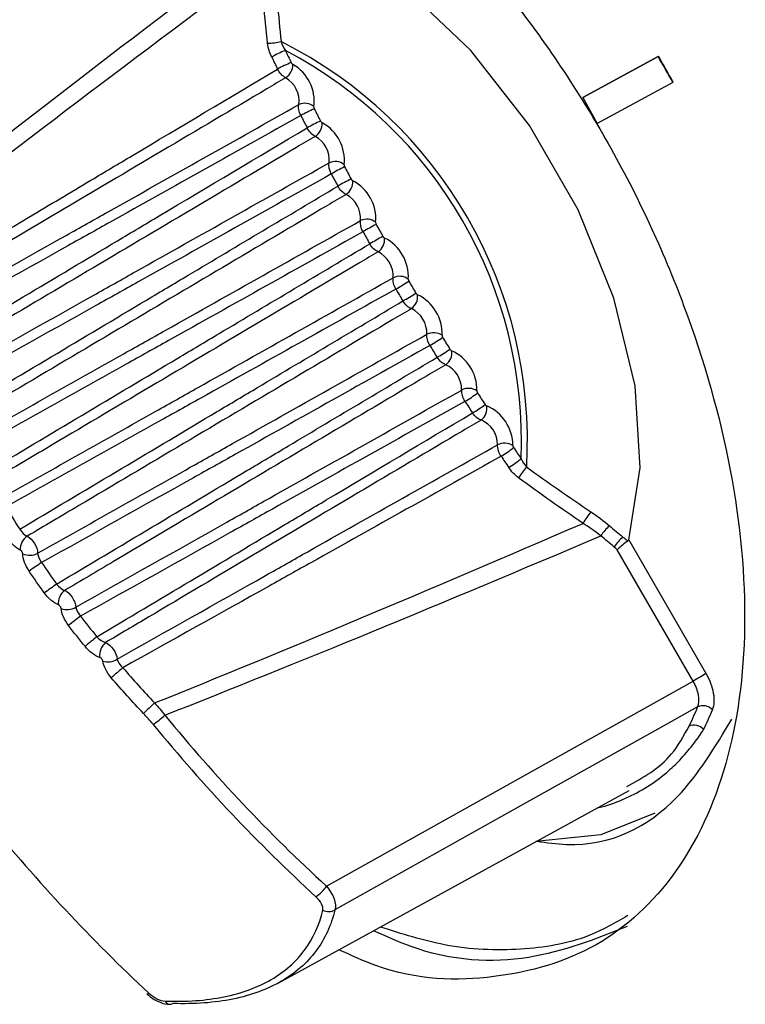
# Model space of a CAD drawing. Header units: millimetres. Extents: x 15358 to 16483, y 10132 to 11382.
# Tile 143 of 166: x 16191 to 16205, y 11154 to 11172. Entities that reach past the tile are written whole.
import ezdxf

# ---------------------------------------------------------------- set-up
doc = ezdxf.new("R2010")
doc.units = ezdxf.units.MM

msp = doc.modelspace()

# ---------------------------------------------------------------- linework, layer by layer
at = {"color": 7, "linetype": 'Continuous', "lineweight": 25}
for p, q in [((16201.529, 11170.72), (16202.921, 11171.474)), ((16201.536, 11170.724), (16202.928, 11171.478)), ((16202.921, 11171.474), (16202.928, 11171.478)), ((16203.193, 11170.995), (16201.796, 11170.237)), ((16203.193, 11170.995), (16203.2, 11170.999)), ((16201.529, 11170.72), (16201.536, 11170.724)), ((16201.529, 11170.72), (16201.796, 11170.237)), ((16202.379, 11162.554), (16203.806, 11160.082)), ((16203.567, 11159.944), (16202.167, 11162.37)), ((16196.799, 11156.158), (16203.567, 11159.944)), ((16195.894, 11154.362), (16202.384, 11157.927))]:
    msp.add_line(p, q, dxfattribs=at)
at = {"color": 7, "linetype": 'Continuous', "lineweight": 25, "flags": 128}
for points in [[(16202.379, 11162.554), (16202.587, 11163.88), (16202.494, 11165.395), (16202.106, 11167.013), (16201.445, 11168.646), (16200.548, 11170.199), (16199.465, 11171.588), (16198.257, 11172.733), (16196.992, 11173.571), (16195.74, 11174.053)], [(16203.806, 11160.082), (16203.784, 11160.07), (16203.758, 11160.054), (16203.728, 11160.037), (16203.696, 11160.018), (16203.662, 11159.999), (16203.629, 11159.98), (16203.597, 11159.961), (16203.567, 11159.944)], [(16203.65, 11159.469), (16203.07, 11159.145), (16200.184, 11157.529), (16196.956, 11155.721)], [(16202.86, 11157.508), (16201.864, 11157.108), (16200.665, 11156.982)]]:
    msp.add_lwpolyline(points, dxfattribs=at)
at = {"color": 7, "linetype": 'Continuous', "lineweight": 25}
for centre, radius, start, end in [((16195.683, 11173.031), 1.312, 271.342, 282.2795), ((16192.257, 11164.376), 8.251, 356.6806, 63.3194), ((16196.564, 11170.122), 1.552, 109.6885, 120.0029), ((16249.391, 11197.411), 59.552, 205.82825, 206.06728), ((16192.277, 11164.388), 8.12, 357.6145, 62.3855), ((16249.337, 11197.38), 59.211, 205.82825, 206.06728), ((16181.082, 11158.76), 25.27, 28.9584, 30.208), ((16181.09, 11158.764), 25.27, 28.9584, 30.208), ((16196.719, 11169.819), 1.644, 110.2717, 120.0045), ((16195.882, 11171.329), 0.297, 303.2578, 359.9231), ((16195.786, 11170.645), 0.788, 352.9403, 60.1142), ((16195.796, 11170.649), 0.499, 352.9403, 60.1142), ((16196.4, 11170.356), 0.256, 48.8372, 115.1193), ((16197.394, 11168.533), 2.137, 112.5264, 120.0075), ((16249.781, 11197.605), 59.987, 206.98644, 207.22999), ((16249.724, 11197.573), 59.644, 206.98644, 207.22999), ((16197.603, 11168.145), 2.323, 113.1266, 120.0077), ((16196.432, 11170.241), 0.289, 303.5306, 1.8976), ((16196.338, 11169.556), 0.793, 354.242, 61.1339), ((16196.349, 11169.561), 0.501, 354.242, 61.1339), ((16196.96, 11169.274), 0.262, 50.6158, 115.3803), ((16198.619, 11166.308), 3.462, 115.3912, 120.0062), ((16249.982, 11197.708), 59.935, 208.14542, 208.38819), ((16250.04, 11197.741), 60.28, 208.14542, 208.38819), ((16199, 11165.633), 3.983, 115.9936, 120.0054), ((16197.004, 11169.163), 0.281, 303.8046, 3.8298), ((16196.914, 11168.478), 0.795, 355.4833, 62.2065), ((16196.926, 11168.484), 0.503, 355.4833, 62.2065), ((16197.544, 11168.203), 0.268, 52.4303, 115.6471), ((16202.071, 11160.275), 9.196, 118.2642, 120.0012), ((16250.11, 11197.778), 60.081, 209.30139, 209.54377), ((16250.169, 11197.812), 60.427, 209.30139, 209.54377), ((16204.652, 11155.798), 14.108, 118.8677, 119.9999), ((16197.599, 11168.096), 0.274, 304.0779, 5.721), ((16197.514, 11167.412), 0.796, 356.6664, 63.3336), ((16197.526, 11167.419), 0.504, 356.6664, 63.3336), ((16198.149, 11167.143), 0.274, 54.2824, 115.918), ((16191.109, 11179.258), 13.943, 299.9947, 301.1403), ((16250.11, 11197.778), 60.08, 210.45624, 210.69861), ((16250.168, 11197.811), 60.427, 210.45624, 210.69861), ((16193.648, 11174.866), 9.126, 299.9934, 301.7438), ((16198.214, 11167.042), 0.268, 304.3488, 7.5729), ((16198.138, 11166.359), 0.795, 357.7932, 64.5169), ((16198.149, 11166.366), 0.503, 357.7932, 64.5169), ((16198.776, 11166.094), 0.281, 56.1738, 116.1913), ((16196.723, 11169.577), 3.969, 299.9892, 304.0144), ((16249.985, 11197.702), 59.934, 211.61182, 211.85459), ((16250.042, 11197.735), 60.279, 211.61182, 211.85459), ((16197.116, 11168.912), 3.452, 299.9884, 304.6167), ((16198.851, 11166.001), 0.262, 304.6156, 9.3872), ((16198.783, 11165.32), 0.793, 358.8656, 65.7585), ((16198.793, 11165.328), 0.501, 358.8656, 65.7585), ((16199.423, 11165.06), 0.289, 58.1061, 116.4652), ((16198.196, 11167.118), 2.319, 299.9869, 306.8813), ((16249.738, 11197.545), 59.642, 212.77004, 213.01359), ((16249.795, 11197.578), 59.986, 212.77004, 213.01359), ((16198.428, 11166.743), 2.134, 299.9871, 307.4816), ((16199.506, 11164.974), 0.256, 304.8765, 11.1656), ((16199.45, 11164.298), 0.788, 359.885, 67.0605), ((16199.458, 11164.305), 0.499, 359.885, 67.0605), ((16200.09, 11164.039), 0.297, 60.0809, 116.7381), ((16199.202, 11165.518), 1.642, 299.9902, 309.7362), ((16249.377, 11197.306), 59.208, 213.93277, 214.17181), ((16249.431, 11197.337), 59.55, 213.93277, 214.17181), ((16199.387, 11165.232), 1.55, 299.9918, 310.3193), ((16201.466, 11163.015), 1.313, 137.7259, 148.6534), ((16202.804, 11162.137), 1.46, 140.3108, 150.4402), ((16202.513, 11162.213), 0.772, 129.2595, 147.5471), ((16191.447, 11162.373), 0.301, 124.9714, 181.7888), ((16202.754, 11162.013), 0.763, 129.2301, 147.8295), ((16191.32, 11162.572), 0.305, 245.18, 299.129), ((16230.817, 11104.407), 69.821, 124.23161, 124.46069), ((16223.42, 11117.468), 54.39, 125.5224, 125.8168), ((16192.147, 11161.38), 0.298, 126.8175, 185.334), ((16192.012, 11161.571), 0.307, 248.6059, 301.3745), ((16217.326, 11128.454), 41.194, 127.4819, 127.8713), ((16215.007, 11132.806), 35.853, 128.7614, 129.2096), ((16192.906, 11160.426), 0.294, 128.5175, 188.927), ((16192.765, 11160.607), 0.307, 251.9966, 303.7407), ((16212.814, 11137.219), 30.311, 130.7227, 131.2543), ((16211.528, 11140.348), 26.246, 133.0051, 133.6216), ((16200.207, 11160.783), 3.685, 333.0277, 339.1164), ((16203.748, 11159.248), 0.242, 44.2658, 114.0295), ((16192.826, 11160.352), 1.432, 302.6341, 313.6782), ((16200.387, 11160.766), 3.783, 333.0277, 339.1164), ((16203.583, 11158.9), 0.231, 40.5129, 113.5119), ((16196.158, 11156.606), 0.782, 304.8968, 325.1196), ((16196.841, 11155.914), 0.225, 240.9839, 300.9061), ((16193.494, 11154.214), 0.0409, 253.0779, 312.0552), ((16193.913, 11154.077), 0.0979, 203.3294, 302.6286)]:
    msp.add_arc(centre, radius, start, end, dxfattribs=at)
for centre, major_axis, ratio, start_param, end_param in [((17689.634, 12028.797), (1513.273, 873.598), 0.021118, 2.969542, 3.001271), ((17688.659, 12028.234), (1512.273, 873.02), 0.019987, 2.970146, 3.001549), ((17688.659, 12028.234), (1512.273, 873.02), 0.019987, 3.281638, 3.313041), ((17689.634, 12028.797), (1513.273, 873.598), 0.021118, 3.281916, 3.313645), ((16209.773, 11174.488), (-13.206, 22.868), 0.826553, 1.767385, 1.934161), ((16209.675, 11174.432), (-13.306, 23.041), 0.826477, 1.767385, 1.934161), ((16206.161, 11172.403), (-13.305, 23.041), 0.806472, 1.76739, 1.934167)]:
    msp.add_ellipse(centre, major_axis=major_axis, ratio=ratio, start_param=start_param, end_param=end_param, dxfattribs=at)
for points, knots in [([(16195.694, 11176.6), (16196.476, 11176.078), (16198.041, 11175.035), (16200.215, 11172.672), (16202.071, 11169.916), (16203.482, 11166.889), (16204.351, 11163.814), (16204.619, 11160.897), (16204.269, 11158.337), (16203.323, 11156.313), (16201.848, 11154.943), (16199.937, 11154.392), (16198.264, 11154.423), (16197.255, 11154.881), (16197.027, 11154.985)], [0, 0, 0, 0, 0.088543, 0.177087, 0.265634, 0.354185, 0.442739, 0.531294, 0.61985, 0.708404, 0.796954, 0.885502, 0.974046, 1, 1, 1, 1]), ([(16189.023, 11167.147), (16189.784, 11167.601), (16190.545, 11168.055), (16191.307, 11168.509), (16191.688, 11168.736), (16192.068, 11168.963), (16192.449, 11169.19), (16192.705, 11169.343), (16192.961, 11169.495), (16193.217, 11169.647), (16194.11, 11170.179), (16195.003, 11170.711), (16195.897, 11171.242)], [0.00020628, 0.00020628, 0.00020628, 0.00020628, 0.003459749, 0.003459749, 0.003459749, 0.005087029, 0.005087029, 0.005087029, 0.00618033, 0.00618033, 0.00618033, 0.009996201, 0.009996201, 0.009996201, 0.009996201]), ([(16196.149, 11171.361), (16196.152, 11171.356), (16196.155, 11171.351), (16196.158, 11171.347), (16196.161, 11171.342), (16196.165, 11171.338), (16196.169, 11171.335), (16196.172, 11171.332), (16196.175, 11171.33), (16196.178, 11171.328)], [0, 0, 0, 0, 0.0000167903, 0.0000167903, 0.0000167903, 0.00003358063, 0.00003358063, 0.00003358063, 0.00004713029, 0.00004713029, 0.00004713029, 0.00004713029]), ([(16196.045, 11171.081), (16195.93, 11171.013), (16195.816, 11170.945), (16195.701, 11170.877), (16195.057, 11170.496), (16194.413, 11170.115), (16193.768, 11169.734), (16192.48, 11168.971), (16191.191, 11168.208), (16189.902, 11167.446), (16189.638, 11167.289), (16189.374, 11167.133), (16189.11, 11166.977)], [0.000198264, 0.000198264, 0.000198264, 0.000198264, 0.000686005, 0.000686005, 0.000686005, 0.003430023, 0.003430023, 0.003430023, 0.008918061, 0.008918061, 0.008918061, 0.010042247, 0.010042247, 0.010042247, 0.010042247]), ([(16189.268, 11166.64), (16190.176, 11167.15), (16191.084, 11167.661), (16191.992, 11168.171), (16192.251, 11168.317), (16192.511, 11168.463), (16192.77, 11168.608), (16193.944, 11169.268), (16195.118, 11169.928), (16196.291, 11170.587)], [0.000221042, 0.000221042, 0.000221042, 0.000221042, 0.004042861, 0.004042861, 0.004042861, 0.00513558, 0.00513558, 0.00513558, 0.01007672, 0.01007672, 0.01007672, 0.01007672]), ([(16196.568, 11170.548), (16196.567, 11170.544), (16196.567, 11170.54), (16196.567, 11170.535), (16196.567, 11170.53), (16196.568, 11170.525), (16196.57, 11170.52), (16196.571, 11170.516), (16196.573, 11170.512), (16196.575, 11170.508)], [0, 0, 0, 0, 0.00001678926, 0.00001678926, 0.00001678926, 0.00003357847, 0.00003357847, 0.00003357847, 0.00004713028, 0.00004713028, 0.00004713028, 0.00004713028]), ([(16196.325, 11170.384), (16195.152, 11169.728), (16193.979, 11169.072), (16192.806, 11168.416), (16192.547, 11168.271), (16192.287, 11168.126), (16192.028, 11167.981), (16191.112, 11167.469), (16190.195, 11166.957), (16189.279, 11166.446)], [0.000200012, 0.000200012, 0.000200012, 0.000200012, 0.005141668, 0.005141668, 0.005141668, 0.006234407, 0.006234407, 0.006234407, 0.010093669, 0.010093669, 0.010093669, 0.010093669]), ([(16189.458, 11165.996), (16190.619, 11166.689), (16191.78, 11167.382), (16192.942, 11168.074), (16193.197, 11168.226), (16193.453, 11168.378), (16193.708, 11168.531), (16194.619, 11169.073), (16195.53, 11169.615), (16196.441, 11170.157)], [0.000203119, 0.000203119, 0.000203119, 0.000203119, 0.005168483, 0.005168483, 0.005168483, 0.006260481, 0.006260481, 0.006260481, 0.010152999, 0.010152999, 0.010152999, 0.010152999]), ([(16196.691, 11170.282), (16196.693, 11170.277), (16196.696, 11170.272), (16196.7, 11170.268), (16196.703, 11170.264), (16196.707, 11170.26), (16196.711, 11170.257), (16196.714, 11170.254), (16196.717, 11170.252), (16196.72, 11170.251)], [0, 0, 0, 0, 0.0000167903, 0.0000167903, 0.0000167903, 0.00003358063, 0.00003358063, 0.00003358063, 0.00004713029, 0.00004713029, 0.00004713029, 0.00004713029]), ([(16196.591, 11170), (16196.477, 11169.933), (16196.362, 11169.865), (16196.248, 11169.797), (16195.604, 11169.416), (16194.96, 11169.035), (16194.316, 11168.653), (16193.028, 11167.891), (16191.739, 11167.128), (16190.451, 11166.365), (16190.153, 11166.189), (16189.856, 11166.013), (16189.558, 11165.837)], [0.000198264, 0.000198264, 0.000198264, 0.000198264, 0.000686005, 0.000686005, 0.000686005, 0.003430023, 0.003430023, 0.003430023, 0.008918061, 0.008918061, 0.008918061, 0.010185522, 0.010185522, 0.010185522, 0.010185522]), ([(16189.724, 11165.506), (16190.651, 11166.027), (16191.577, 11166.548), (16192.503, 11167.068), (16192.762, 11167.214), (16193.022, 11167.36), (16193.281, 11167.506), (16194.47, 11168.174), (16195.659, 11168.843), (16196.848, 11169.511)], [0.000212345, 0.000212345, 0.000212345, 0.000212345, 0.004110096, 0.004110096, 0.004110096, 0.0052017, 0.0052017, 0.0052017, 0.010207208, 0.010207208, 0.010207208, 0.010207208]), ([(16197.126, 11169.477), (16197.126, 11169.473), (16197.125, 11169.468), (16197.126, 11169.463), (16197.126, 11169.459), (16197.127, 11169.453), (16197.129, 11169.448), (16197.131, 11169.444), (16197.132, 11169.44), (16197.135, 11169.436)], [0, 0, 0, 0, 0.00001678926, 0.00001678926, 0.00001678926, 0.00003357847, 0.00003357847, 0.00003357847, 0.00004713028, 0.00004713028, 0.00004713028, 0.00004713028]), ([(16196.888, 11169.306), (16195.699, 11168.641), (16194.511, 11167.976), (16193.322, 11167.312), (16193.063, 11167.167), (16192.804, 11167.022), (16192.544, 11166.877), (16191.613, 11166.357), (16190.682, 11165.837), (16189.75, 11165.317)], [0.00020001, 0.00020001, 0.00020001, 0.00020001, 0.00520604, 0.00520604, 0.00520604, 0.00629766, 0.00629766, 0.00629766, 0.01021863, 0.01021863, 0.01021863, 0.01021863]), ([(16189.955, 11164.878), (16191.129, 11165.579), (16192.303, 11166.279), (16193.477, 11166.979), (16193.732, 11167.131), (16193.988, 11167.283), (16194.243, 11167.435), (16195.165, 11167.984), (16196.087, 11168.533), (16197.009, 11169.081)], [0.00020107, 0.00020107, 0.00020107, 0.00020107, 0.00522179, 0.00522179, 0.00522179, 0.00631297, 0.00631297, 0.00631297, 0.01025358, 0.01025358, 0.01025358, 0.01025358]), ([(16197.255, 11169.212), (16197.257, 11169.207), (16197.261, 11169.203), (16197.264, 11169.198), (16197.268, 11169.194), (16197.271, 11169.191), (16197.275, 11169.188), (16197.279, 11169.185), (16197.282, 11169.183), (16197.285, 11169.182)], [0, 0, 0, 0, 0.0000167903, 0.0000167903, 0.0000167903, 0.00003358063, 0.00003358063, 0.00003358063, 0.00004713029, 0.00004713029, 0.00004713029, 0.00004713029]), ([(16197.161, 11168.929), (16197.046, 11168.862), (16196.932, 11168.794), (16196.818, 11168.726), (16196.174, 11168.345), (16195.53, 11167.963), (16194.886, 11167.582), (16193.598, 11166.82), (16192.31, 11166.057), (16191.022, 11165.294), (16190.704, 11165.106), (16190.387, 11164.918), (16190.069, 11164.729)], [0.00019826, 0.00019826, 0.00019826, 0.00019826, 0.000686, 0.000686, 0.000686, 0.00343002, 0.00343002, 0.00343002, 0.00891806, 0.00891806, 0.00891806, 0.01027211, 0.01027211, 0.01027211, 0.01027211]), ([(16190.244, 11164.405), (16191.182, 11164.932), (16192.119, 11165.459), (16193.056, 11165.987), (16193.316, 11166.132), (16193.575, 11166.278), (16193.834, 11166.424), (16195.032, 11167.097), (16196.23, 11167.771), (16197.428, 11168.445)], [0.00020457, 0.00020457, 0.00020457, 0.00020457, 0.0041492, 0.0041492, 0.0041492, 0.00524017, 0.00524017, 0.00524017, 0.01028215, 0.01028215, 0.01028215, 0.01028215]), ([(16197.707, 11168.415), (16197.706, 11168.411), (16197.706, 11168.407), (16197.707, 11168.402), (16197.708, 11168.397), (16197.709, 11168.392), (16197.711, 11168.387), (16197.712, 11168.382), (16197.714, 11168.378), (16197.716, 11168.374)], [0, 0, 0, 0, 0.00001678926, 0.00001678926, 0.00001678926, 0.00003357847, 0.00003357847, 0.00003357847, 0.00004713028, 0.00004713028, 0.00004713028, 0.00004713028]), ([(16197.473, 11168.239), (16196.275, 11167.568), (16195.078, 11166.898), (16193.88, 11166.229), (16193.621, 11166.084), (16193.362, 11165.939), (16193.103, 11165.795), (16192.164, 11165.27), (16191.224, 11164.745), (16190.285, 11164.222)], [0.00020001, 0.00020001, 0.00020001, 0.00020001, 0.00524251, 0.00524251, 0.00524251, 0.0063335, 0.0063335, 0.0063335, 0.01028677, 0.01028677, 0.01028677, 0.01028677]), ([(16197.841, 11168.153), (16197.844, 11168.148), (16197.847, 11168.143), (16197.851, 11168.139), (16197.854, 11168.135), (16197.858, 11168.132), (16197.862, 11168.129), (16197.865, 11168.127), (16197.869, 11168.125), (16197.872, 11168.123)], [0, 0, 0, 0, 0.0000167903, 0.0000167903, 0.0000167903, 0.00003358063, 0.00003358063, 0.00003358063, 0.00004713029, 0.00004713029, 0.00004713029, 0.00004713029]), ([(16190.515, 11163.794), (16191.695, 11164.499), (16192.874, 11165.202), (16194.055, 11165.906), (16194.31, 11166.058), (16194.565, 11166.21), (16194.82, 11166.362), (16195.746, 11166.913), (16196.672, 11167.465), (16197.598, 11168.016)], [0.0002001, 0.0002001, 0.0002001, 0.0002001, 0.00524708, 0.00524708, 0.00524708, 0.00633793, 0.00633793, 0.00633793, 0.01029818, 0.01029818, 0.01029818, 0.01029818]), ([(16197.753, 11167.869), (16197.638, 11167.801), (16197.524, 11167.733), (16197.409, 11167.666), (16196.766, 11167.284), (16196.122, 11166.903), (16195.478, 11166.522), (16194.191, 11165.759), (16192.904, 11164.997), (16191.616, 11164.234), (16191.291, 11164.041), (16190.966, 11163.849), (16190.641, 11163.657)], [0.00019826, 0.00019826, 0.00019826, 0.00019826, 0.000686, 0.000686, 0.000686, 0.00343002, 0.00343002, 0.00343002, 0.00891806, 0.00891806, 0.00891806, 0.01030218, 0.01030218, 0.01030218, 0.01030218]), ([(16190.825, 11163.338), (16191.767, 11163.868), (16192.709, 11164.397), (16193.651, 11164.927), (16193.91, 11165.073), (16194.17, 11165.219), (16194.429, 11165.364), (16195.629, 11166.04), (16196.829, 11166.715), (16198.029, 11167.389)], [0.00019767, 0.00019767, 0.00019767, 0.00019767, 0.00416019, 0.00416019, 0.00416019, 0.00525101, 0.00525101, 0.00525101, 0.01030159, 0.01030159, 0.01030159, 0.01030159]), ([(16198.309, 11167.365), (16198.309, 11167.361), (16198.309, 11167.356), (16198.31, 11167.352), (16198.31, 11167.347), (16198.312, 11167.341), (16198.314, 11167.336), (16198.315, 11167.332), (16198.317, 11167.328), (16198.32, 11167.324)], [0, 0, 0, 0, 0.00001678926, 0.00001678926, 0.00001678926, 0.00003357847, 0.00003357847, 0.00003357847, 0.00004713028, 0.00004713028, 0.00004713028, 0.00004713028]), ([(16198.08, 11167.182), (16196.88, 11166.511), (16195.68, 11165.84), (16194.48, 11165.169), (16194.221, 11165.024), (16193.962, 11164.879), (16193.702, 11164.734), (16192.762, 11164.209), (16191.822, 11163.684), (16190.882, 11163.16)], [0.00020001, 0.00020001, 0.00020001, 0.00020001, 0.00525111, 0.00525111, 0.00525111, 0.00634195, 0.00634195, 0.00634195, 0.01029809, 0.01029809, 0.01029809, 0.01029809]), ([(16198.449, 11167.105), (16198.452, 11167.101), (16198.455, 11167.096), (16198.459, 11167.092), (16198.462, 11167.088), (16198.466, 11167.085), (16198.47, 11167.082), (16198.473, 11167.08), (16198.477, 11167.078), (16198.48, 11167.077)], [0, 0, 0, 0, 0.0000167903, 0.0000167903, 0.0000167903, 0.00003358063, 0.00003358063, 0.00003358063, 0.00004713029, 0.00004713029, 0.00004713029, 0.00004713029]), ([(16191.136, 11162.747), (16192.315, 11163.45), (16193.494, 11164.153), (16194.673, 11164.856), (16194.928, 11165.008), (16195.183, 11165.16), (16195.438, 11165.312), (16196.362, 11165.862), (16197.286, 11166.412), (16198.21, 11166.962)], [0.0002002, 0.0002002, 0.0002002, 0.0002002, 0.00524446, 0.00524446, 0.00524446, 0.00633545, 0.00633545, 0.00633545, 0.01028696, 0.01028696, 0.01028696, 0.01028696]), ([(16198.366, 11166.82), (16198.251, 11166.753), (16198.137, 11166.685), (16198.022, 11166.617), (16197.379, 11166.236), (16196.736, 11165.855), (16196.092, 11165.473), (16194.805, 11164.711), (16193.518, 11163.948), (16192.231, 11163.185), (16191.912, 11162.997), (16191.594, 11162.808), (16191.275, 11162.619)], [0.00019826, 0.00019826, 0.00019826, 0.00019826, 0.000686, 0.000686, 0.000686, 0.00343002, 0.00343002, 0.00343002, 0.00891806, 0.00891806, 0.00891806, 0.01027585, 0.01027585, 0.01027585, 0.01027585]), ([(16191.468, 11162.306), (16192.408, 11162.834), (16193.347, 11163.363), (16194.286, 11163.891), (16194.546, 11164.037), (16194.805, 11164.183), (16195.065, 11164.329), (16196.26, 11165.002), (16197.456, 11165.674), (16198.652, 11166.347)], [0.00019163, 0.00019163, 0.00019163, 0.00019163, 0.00414304, 0.00414304, 0.00414304, 0.0052342, 0.0052342, 0.0052342, 0.01026547, 0.01026547, 0.01026547, 0.01026547]), ([(16198.933, 11166.328), (16198.932, 11166.324), (16198.932, 11166.319), (16198.933, 11166.314), (16198.934, 11166.309), (16198.936, 11166.304), (16198.938, 11166.299), (16198.939, 11166.295), (16198.942, 11166.291), (16198.944, 11166.287)], [0, 0, 0, 0, 0.00001678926, 0.00001678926, 0.00001678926, 0.00003357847, 0.00003357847, 0.00003357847, 0.00004713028, 0.00004713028, 0.00004713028, 0.00004713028]), ([(16198.707, 11166.139), (16197.512, 11165.47), (16196.316, 11164.801), (16195.121, 11164.132), (16194.861, 11163.987), (16194.602, 11163.843), (16194.343, 11163.698), (16193.409, 11163.176), (16192.474, 11162.654), (16191.54, 11162.133)], [0.00020001, 0.00020001, 0.00020001, 0.00020001, 0.0052318, 0.0052318, 0.0052318, 0.00632298, 0.00632298, 0.00632298, 0.01025252, 0.01025252, 0.01025252, 0.01025252]), ([(16199.077, 11166.071), (16199.08, 11166.066), (16199.084, 11166.061), (16199.088, 11166.058), (16199.091, 11166.054), (16199.095, 11166.05), (16199.099, 11166.048), (16199.102, 11166.046), (16199.106, 11166.044), (16199.109, 11166.043)], [0, 0, 0, 0, 0.0000167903, 0.0000167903, 0.0000167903, 0.00003358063, 0.00003358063, 0.00003358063, 0.00004713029, 0.00004713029, 0.00004713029, 0.00004713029]), ([(16191.818, 11161.736), (16192.989, 11162.435), (16194.16, 11163.133), (16195.331, 11163.831), (16195.587, 11163.983), (16195.842, 11164.135), (16196.097, 11164.287), (16197.012, 11164.832), (16197.927, 11165.377), (16198.842, 11165.922)], [0.00020137, 0.00020137, 0.00020137, 0.00020137, 0.00521397, 0.00521397, 0.00521397, 0.00630559, 0.00630559, 0.00630559, 0.01021999, 0.01021999, 0.01021999, 0.01021999]), ([(16198.999, 11165.785), (16198.885, 11165.717), (16198.771, 11165.65), (16198.656, 11165.582), (16198.013, 11165.201), (16197.37, 11164.82), (16196.726, 11164.438), (16195.44, 11163.676), (16194.153, 11162.913), (16192.866, 11162.151), (16192.567, 11161.973), (16192.268, 11161.796), (16191.969, 11161.619)], [0.000198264, 0.000198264, 0.000198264, 0.000198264, 0.000686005, 0.000686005, 0.000686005, 0.003430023, 0.003430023, 0.003430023, 0.008918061, 0.008918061, 0.008918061, 0.010193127, 0.010193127, 0.010193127, 0.010193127]), ([(16192.172, 11161.31), (16193.102, 11161.833), (16194.032, 11162.356), (16194.962, 11162.88), (16195.221, 11163.026), (16195.481, 11163.172), (16195.741, 11163.318), (16196.925, 11163.985), (16198.11, 11164.651), (16199.295, 11165.318)], [0.000186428, 0.000186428, 0.000186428, 0.000186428, 0.004097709, 0.004097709, 0.004097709, 0.005189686, 0.005189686, 0.005189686, 0.010173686, 0.010173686, 0.010173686, 0.010173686]), ([(16199.576, 11165.305), (16199.575, 11165.3), (16199.576, 11165.295), (16199.577, 11165.29), (16199.578, 11165.285), (16199.58, 11165.28), (16199.582, 11165.275), (16199.584, 11165.271), (16199.586, 11165.267), (16199.588, 11165.263)], [0, 0, 0, 0, 0.00001678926, 0.00001678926, 0.00001678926, 0.00003357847, 0.00003357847, 0.00003357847, 0.00004713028, 0.00004713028, 0.00004713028, 0.00004713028]), ([(16199.355, 11165.109), (16198.171, 11164.446), (16196.986, 11163.784), (16195.801, 11163.121), (16195.542, 11162.976), (16195.282, 11162.831), (16195.023, 11162.686), (16194.102, 11162.171), (16193.181, 11161.657), (16192.259, 11161.143)], [0.000200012, 0.000200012, 0.000200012, 0.000200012, 0.005184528, 0.005184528, 0.005184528, 0.006276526, 0.006276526, 0.006276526, 0.010149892, 0.010149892, 0.010149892, 0.010149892]), ([(16192.56, 11160.763), (16193.716, 11161.453), (16194.873, 11162.143), (16196.03, 11162.833), (16196.285, 11162.985), (16196.54, 11163.137), (16196.796, 11163.289), (16197.695, 11163.825), (16198.594, 11164.36), (16199.494, 11164.895)], [0.000203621, 0.000203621, 0.000203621, 0.000203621, 0.005155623, 0.005155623, 0.005155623, 0.006248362, 0.006248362, 0.006248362, 0.010097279, 0.010097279, 0.010097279, 0.010097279]), ([(16199.726, 11165.05), (16199.729, 11165.046), (16199.732, 11165.041), (16199.736, 11165.037), (16199.74, 11165.034), (16199.744, 11165.031), (16199.748, 11165.028), (16199.751, 11165.026), (16199.754, 11165.025), (16199.757, 11165.024)], [0, 0, 0, 0, 0.0000167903, 0.0000167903, 0.0000167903, 0.00003358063, 0.00003358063, 0.00003358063, 0.00004713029, 0.00004713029, 0.00004713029, 0.00004713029]), ([(16199.653, 11164.764), (16199.538, 11164.697), (16199.424, 11164.629), (16199.31, 11164.561), (16198.667, 11164.18), (16198.024, 11163.799), (16197.38, 11163.418), (16196.094, 11162.655), (16194.808, 11161.893), (16193.521, 11161.13), (16193.255, 11160.972), (16192.989, 11160.814), (16192.722, 11160.657)], [0.000198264, 0.000198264, 0.000198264, 0.000198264, 0.000686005, 0.000686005, 0.000686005, 0.003430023, 0.003430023, 0.003430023, 0.008918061, 0.008918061, 0.008918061, 0.010053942, 0.010053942, 0.010053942, 0.010053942]), ([(16192.935, 11160.352), (16193.849, 11160.866), (16194.763, 11161.38), (16195.676, 11161.895), (16195.936, 11162.041), (16196.196, 11162.187), (16196.456, 11162.334), (16197.623, 11162.991), (16198.79, 11163.647), (16199.957, 11164.304)], [0.000182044, 0.000182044, 0.000182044, 0.000182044, 0.00402409, 0.00402409, 0.00402409, 0.00511737, 0.00511737, 0.00511737, 0.010026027, 0.010026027, 0.010026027, 0.010026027]), ([(16200.238, 11164.296), (16200.238, 11164.292), (16200.239, 11164.287), (16200.24, 11164.282), (16200.241, 11164.277), (16200.243, 11164.272), (16200.245, 11164.267), (16200.247, 11164.263), (16200.249, 11164.259), (16200.252, 11164.255)], [0, 0, 0, 0, 0.00001678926, 0.00001678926, 0.00001678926, 0.00003357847, 0.00003357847, 0.00003357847, 0.00004713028, 0.00004713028, 0.00004713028, 0.00004713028]), ([(16200.023, 11164.095), (16198.856, 11163.442), (16197.689, 11162.789), (16196.522, 11162.136), (16196.262, 11161.991), (16196.002, 11161.846), (16195.742, 11161.7), (16194.841, 11161.197), (16193.94, 11160.694), (16193.039, 11160.191)], [0.000200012, 0.000200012, 0.000200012, 0.000200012, 0.005109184, 0.005109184, 0.005109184, 0.006202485, 0.006202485, 0.006202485, 0.009989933, 0.009989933, 0.009989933, 0.009989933]), ([(16191.275, 11162.619), (16191.324, 11162.594), (16191.373, 11162.545), (16191.445, 11162.429), (16191.467, 11162.362), (16191.468, 11162.306)], [0, 0, 0, 0, 0.5, 0.5, 1, 1, 1, 1]), ([(16202.361, 11162.529), (16202.333, 11162.51), (16202.298, 11162.484), (16202.228, 11162.426), (16202.194, 11162.396), (16202.167, 11162.37)], [0, 0, 0, 0, 0.5, 0.5, 1, 1, 1, 1]), ([(16202.272, 11162.604), (16202.297, 11162.582), (16202.323, 11162.561), (16202.348, 11162.54), (16202.353, 11162.536), (16202.357, 11162.533), (16202.361, 11162.529)], [0, 0, 0, 0, 0.0001024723, 0.0001024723, 0.0001024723, 0.0001193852, 0.0001193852, 0.0001193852, 0.0001193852]), ([(16202.361, 11162.529), (16202.367, 11162.533), (16202.372, 11162.539), (16202.375, 11162.545), (16202.377, 11162.548), (16202.378, 11162.551), (16202.379, 11162.554)], [0, 0, 0, 0, 0.00003027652, 0.00003027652, 0.00003027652, 0.00004455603, 0.00004455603, 0.00004455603, 0.00004455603]), ([(16191.192, 11162.295), (16191.191, 11162.299), (16191.191, 11162.303), (16191.19, 11162.307), (16191.188, 11162.313), (16191.186, 11162.319), (16191.183, 11162.324), (16191.181, 11162.33), (16191.177, 11162.336), (16191.173, 11162.341), (16191.169, 11162.346), (16191.165, 11162.35), (16191.161, 11162.354), (16191.156, 11162.358), (16191.151, 11162.361), (16191.147, 11162.363)], [0, 0, 0, 0, 0.00001437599, 0.00001437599, 0.00001437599, 0.00003358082, 0.00003358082, 0.00003358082, 0.00005279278, 0.00005279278, 0.00005279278, 0.00007197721, 0.00007197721, 0.00007197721, 0.00009112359, 0.00009112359, 0.00009112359, 0.00009112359]), ([(16191.969, 11161.619), (16192.018, 11161.596), (16192.069, 11161.549), (16192.144, 11161.434), (16192.168, 11161.367), (16192.172, 11161.31)], [0, 0, 0, 0, 0.5, 0.5, 1, 1, 1, 1]), ([(16191.9, 11161.286), (16191.9, 11161.29), (16191.899, 11161.294), (16191.898, 11161.298), (16191.896, 11161.304), (16191.893, 11161.31), (16191.89, 11161.315), (16191.887, 11161.321), (16191.883, 11161.326), (16191.879, 11161.331), (16191.875, 11161.336), (16191.87, 11161.34), (16191.865, 11161.344), (16191.861, 11161.348), (16191.856, 11161.351), (16191.851, 11161.353)], [0, 0, 0, 0, 0.00001463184, 0.00001463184, 0.00001463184, 0.0000342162, 0.0000342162, 0.0000342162, 0.00005377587, 0.00005377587, 0.00005377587, 0.00007326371, 0.00007326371, 0.00007326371, 0.00009271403, 0.00009271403, 0.00009271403, 0.00009271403]), ([(16192.722, 11160.657), (16192.772, 11160.636), (16192.824, 11160.59), (16192.903, 11160.477), (16192.93, 11160.41), (16192.935, 11160.352)], [0, 0, 0, 0, 0.5, 0.5, 1, 1, 1, 1]), ([(16192.67, 11160.315), (16192.669, 11160.319), (16192.668, 11160.323), (16192.666, 11160.327), (16192.664, 11160.333), (16192.661, 11160.339), (16192.657, 11160.344), (16192.654, 11160.35), (16192.649, 11160.355), (16192.645, 11160.36), (16192.64, 11160.365), (16192.635, 11160.369), (16192.63, 11160.372), (16192.625, 11160.376), (16192.62, 11160.379), (16192.615, 11160.38)], [0, 0, 0, 0, 0.00001509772, 0.00001509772, 0.00001509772, 0.00003531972, 0.00003531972, 0.00003531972, 0.00005545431, 0.00005545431, 0.00005545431, 0.00007543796, 0.00007543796, 0.00007543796, 0.00009538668, 0.00009538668, 0.00009538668, 0.00009538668]), ([(16203.806, 11160.082), (16203.873, 11159.967), (16203.919, 11159.842), (16203.96, 11159.608), (16203.954, 11159.501), (16203.922, 11159.417)], [0, 0, 0, 0, 0.5, 0.5, 1, 1, 1, 1]), ([(16203.65, 11159.469), (16203.673, 11159.529), (16203.677, 11159.606), (16203.649, 11159.773), (16203.615, 11159.862), (16203.567, 11159.944)], [0, 0, 0, 0, 0.5, 0.5, 1, 1, 1, 1]), ([(16200.68, 11156.991), (16200.865, 11156.964), (16201.892, 11156.815), (16203.255, 11157.526), (16203.976, 11158.733), (16204.282, 11159.245)], [0, 0, 0, 0, 0.112081, 0.6236389, 1, 1, 1, 1]), ([(16202.34, 11158), (16202.643, 11158.165), (16203.112, 11158.42), (16203.392, 11158.93), (16203.491, 11159.111)], [0, 0, 0, 0, 0.645602, 1, 1, 1, 1]), ([(16201.8, 11157.606), (16201.807, 11157.607), (16201.972, 11157.637), (16202.269, 11157.753), (16202.684, 11157.958), (16202.97, 11158.164), (16203.157, 11158.327), (16203.265, 11158.43), (16203.383, 11158.553), (16203.501, 11158.69), (16203.607, 11158.827), (16203.687, 11158.94), (16203.735, 11159.012), (16203.754, 11159.042), (16203.759, 11159.05)], [0, 0, 0, 0, 0.008565, 0.197749, 0.386937, 0.576126, 0.627447, 0.687845, 0.756421, 0.829937, 0.901431, 0.959343, 0.98994, 1, 1, 1, 1]), ([(16196.799, 11156.158), (16196.862, 11156.084), (16196.911, 11156.003), (16196.967, 11155.85), (16196.974, 11155.778), (16196.956, 11155.721)], [0, 0, 0, 0, 0.5, 0.5, 1, 1, 1, 1]), ([(16193.823, 11154.038), (16194.212, 11154.023), (16194.574, 11154.049), (16195.237, 11154.184), (16195.528, 11154.291), (16196.028, 11154.58), (16196.237, 11154.765), (16196.555, 11155.194), (16196.666, 11155.44), (16196.732, 11155.718)], [0, 0, 0, 0, 0.25, 0.25, 0.5, 0.5, 0.75, 0.75, 1, 1, 1, 1]), ([(16196.956, 11155.721), (16196.886, 11155.436), (16196.769, 11155.183), (16196.44, 11154.742), (16196.223, 11154.552), (16195.71, 11154.255), (16195.411, 11154.145), (16194.733, 11154.006), (16194.363, 11153.979), (16193.966, 11153.994)], [0, 0, 0, 0, 0.25, 0.25, 0.5, 0.5, 0.75, 0.75, 1, 1, 1, 1]), ([(16202.359, 11155.616), (16202.121, 11155.479), (16201.527, 11155.137), (16200.383, 11154.956), (16199.09, 11154.995), (16198.191, 11155.279), (16197.792, 11155.405)], [0, 0, 0, 0, 0.18949, 0.473593, 0.765817, 1, 1, 1, 1]), ([(16202.347, 11155.414), (16201.761, 11155.181), (16200.569, 11154.707), (16198.901, 11154.779), (16197.895, 11155.234), (16197.668, 11155.337)], [0, 0, 0, 0, 0.42797, 0.871105, 1, 1, 1, 1]), ([(16193.483, 11154.176), (16193.487, 11154.172), (16193.536, 11154.116), (16193.67, 11154.039), (16193.814, 11153.979), (16193.894, 11153.981), (16193.91, 11153.981)], [0, 0, 0, 0, 0.038659, 0.462452, 0.895889, 1, 1, 1, 1])]:
    msp.add_open_spline(points, degree=3, knots=knots, dxfattribs=at)
for points in [[(16195.713, 11171.719), (16195.659, 11172.202), (16195.615, 11172.685), (16195.58, 11173.17)], [(16195.837, 11173.191), (16195.87, 11172.709), (16195.911, 11172.228), (16195.962, 11171.749)], [(16195.788, 11171.466), (16195.749, 11171.546), (16195.723, 11171.631), (16195.713, 11171.719)], [(16195.962, 11171.749), (16195.979, 11171.691), (16196.006, 11171.635), (16196.041, 11171.583)], [(16196.045, 11171.081), (16195.988, 11171.11), (16195.932, 11171.171), (16195.897, 11171.242)], [(16196.325, 11170.384), (16196.289, 11170.455), (16196.276, 11170.532), (16196.291, 11170.587)], [(16196.591, 11170), (16196.535, 11170.027), (16196.478, 11170.087), (16196.441, 11170.157)], [(16196.888, 11169.306), (16196.851, 11169.377), (16196.836, 11169.454), (16196.848, 11169.511)], [(16197.161, 11168.929), (16197.105, 11168.954), (16197.047, 11169.012), (16197.009, 11169.081)], [(16197.473, 11168.239), (16197.434, 11168.308), (16197.417, 11168.386), (16197.428, 11168.445)], [(16197.753, 11167.869), (16197.697, 11167.891), (16197.638, 11167.947), (16197.598, 11168.016)], [(16198.08, 11167.182), (16198.04, 11167.251), (16198.021, 11167.33), (16198.029, 11167.389)], [(16198.366, 11166.82), (16198.31, 11166.84), (16198.251, 11166.894), (16198.21, 11166.962)], [(16198.707, 11166.139), (16198.666, 11166.207), (16198.645, 11166.286), (16198.652, 11166.347)], [(16198.999, 11165.785), (16198.944, 11165.803), (16198.884, 11165.854), (16198.842, 11165.922)], [(16199.355, 11165.109), (16199.313, 11165.177), (16199.29, 11165.256), (16199.295, 11165.318)], [(16199.653, 11164.764), (16199.598, 11164.779), (16199.538, 11164.829), (16199.494, 11164.895)], [(16200.023, 11164.095), (16199.979, 11164.161), (16199.954, 11164.241), (16199.957, 11164.304)], [(16200.39, 11164.05), (16200.418, 11163.994), (16200.452, 11163.942), (16200.494, 11163.898)], [(16200.344, 11163.698), (16200.273, 11163.751), (16200.212, 11163.816), (16200.162, 11163.89)], [(16200.494, 11163.898), (16200.884, 11163.615), (16201.28, 11163.339), (16201.68, 11163.069)], [(16201.534, 11162.857), (16201.132, 11163.13), (16200.735, 11163.41), (16200.344, 11163.698)], [(16190.882, 11163.16), (16190.965, 11163.021), (16191.05, 11162.883), (16191.136, 11162.747)], [(16201.68, 11163.069), (16201.801, 11162.988), (16201.915, 11162.902), (16202.025, 11162.81)], [(16191.136, 11162.747), (16191.174, 11162.689), (16191.225, 11162.643), (16191.275, 11162.619)], [(16201.862, 11162.627), (16201.758, 11162.709), (16201.648, 11162.785), (16201.534, 11162.857)], [(16202.025, 11162.81), (16202.107, 11162.741), (16202.189, 11162.672), (16202.272, 11162.604)], [(16191.147, 11162.363), (16191.057, 11162.407), (16190.967, 11162.493), (16190.901, 11162.597)], [(16202.108, 11162.419), (16202.026, 11162.488), (16201.944, 11162.557), (16201.862, 11162.627)], [(16202.167, 11162.37), (16202.148, 11162.386), (16202.128, 11162.402), (16202.108, 11162.419)], [(16191.309, 11161.976), (16191.24, 11162.078), (16191.197, 11162.195), (16191.192, 11162.295)], [(16191.468, 11162.306), (16191.472, 11162.251), (16191.499, 11162.188), (16191.54, 11162.133)], [(16191.591, 11161.573), (16191.496, 11161.706), (16191.402, 11161.84), (16191.309, 11161.976)], [(16191.54, 11162.133), (16191.631, 11162), (16191.724, 11161.867), (16191.818, 11161.736)], [(16191.818, 11161.736), (16191.861, 11161.682), (16191.916, 11161.639), (16191.969, 11161.619)], [(16191.851, 11161.353), (16191.758, 11161.392), (16191.663, 11161.472), (16191.591, 11161.573)], [(16192.038, 11160.972), (16191.962, 11161.071), (16191.911, 11161.185), (16191.9, 11161.286)], [(16192.172, 11161.31), (16192.181, 11161.256), (16192.213, 11161.195), (16192.259, 11161.143)], [(16192.259, 11161.143), (16192.358, 11161.015), (16192.458, 11160.889), (16192.56, 11160.763)], [(16192.342, 11160.587), (16192.239, 11160.714), (16192.138, 11160.842), (16192.038, 11160.972)], [(16192.56, 11160.763), (16192.607, 11160.712), (16192.667, 11160.673), (16192.722, 11160.657)], [(16192.615, 11160.38), (16192.52, 11160.414), (16192.42, 11160.49), (16192.342, 11160.587)], [(16192.935, 11160.352), (16192.949, 11160.298), (16192.987, 11160.24), (16193.039, 11160.191)], [(16192.827, 11160.007), (16192.744, 11160.102), (16192.687, 11160.214), (16192.67, 11160.315)], [(16193.039, 11160.191), (16193.231, 11159.971), (16193.426, 11159.755), (16193.626, 11159.542)], [(16193.421, 11159.349), (16193.219, 11159.564), (16193.02, 11159.783), (16192.827, 11160.007)], [(16193.626, 11159.542), (16193.692, 11159.469), (16193.755, 11159.394), (16193.815, 11159.317)], [(16193.598, 11159.147), (16193.542, 11159.216), (16193.482, 11159.283), (16193.421, 11159.349)], [(16196.732, 11155.718), (16196.747, 11155.785), (16196.693, 11155.883), (16196.605, 11155.964)], [(16193.521, 11154.183), (16193.609, 11154.102), (16193.729, 11154.042), (16193.823, 11154.038)]]:
    msp.add_open_spline(points, degree=3, dxfattribs=at)

doc.saveas('drawing.dxf')
